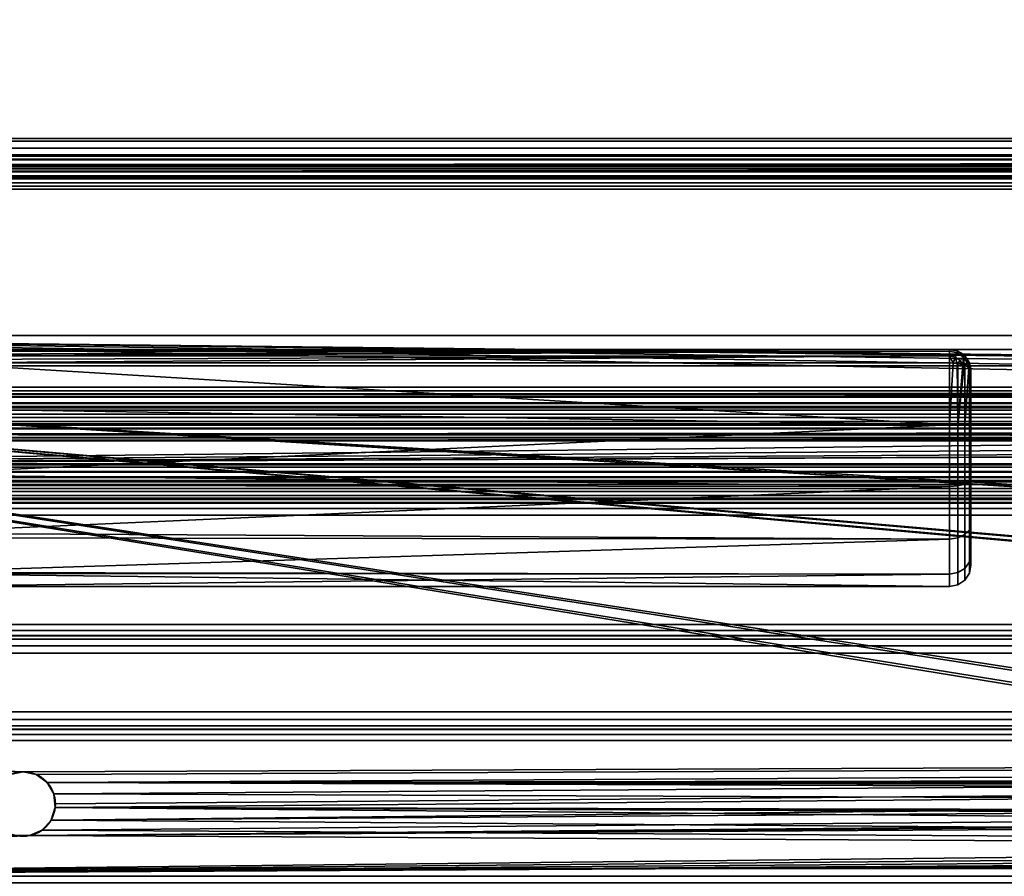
# Model space of a CAD drawing. Header units: millimetres. Extents: x -603 to 3703, y -115 to 249.
# Tile 184 of 256: x -322 to -231, y 22 to 102. Entities that reach past the tile are written whole.
import ezdxf

# ---------------------------------------------------------------- set-up
doc = ezdxf.new("R2010")
doc.units = ezdxf.units.MM
doc.layers.add('151', color=7, linetype='Continuous', true_color=0xffffff)

# ---------------------------------------------------------------- blocks, each defined once
blk = doc.blocks.new('UG_SURFACE_001')
at = {"layer": '151', "color": 252, "linetype": 'Continuous', "lineweight": 35}
for points in [[(603, -13.4, 2212.25), (603, 230.4, 2212.25), (-603, 230.4, 2212.25), (-603, -13.4, 2212.25)], [(-453, -13.4, 2062.25), (-453, 230.4, 2062.25), (453, 230.4, 2062.25), (453, -13.4, 2062.25)]]:
    blk.add_3dface(points, dxfattribs=at)
blk = doc.blocks.new('UG_SURFACE_011')
at = {"layer": '151', "color": 254, "linetype": 'Continuous', "lineweight": 35}
for points in [[(-236, 71, 1118), (-236, 71, 1094), (-331, 71, 1094.051), (-331, 71, 1117.949)], [(-236, 71, 1094), (-330.998, 71, 1094), (-331, 71, 1094.051)], [(-331, 71, 1117.949), (-330.998, 71, 1118), (-236, 71, 1118)], [(-236, 71, 1118), (-330.998, 71, 1118), (-330.93, 70.888, 1118.66)], [(-330.93, 70.888, 1093.34), (-330.998, 71, 1094), (-236, 71, 1094)], [(-330.93, 70.888, 1118.66), (-330.919, 70.853, 1118.723), (-236, 71, 1118)], [(-236, 71, 1094), (-330.919, 70.853, 1093.277), (-330.93, 70.888, 1093.34)], [(-236, 71, 1118), (-330.919, 70.853, 1118.723), (-330.913, 70.835, 1118.757)], [(-330.913, 70.835, 1093.243), (-330.919, 70.853, 1093.277), (-236, 71, 1094)], [(-330.913, 70.835, 1118.757), (-236, 70.847, 1118.764), (-236, 71, 1118)], [(-236, 71, 1094), (-236, 70.847, 1093.236), (-330.913, 70.835, 1093.243)], [(-236, 70.846, 1118.768), (-236, 70.847, 1118.764), (-330.913, 70.835, 1118.757)], [(-330.831, 70.566, 1092.757), (-330.913, 70.835, 1093.243), (-236, 70.847, 1093.236)], [(-236, 70.846, 1118.768), (-330.913, 70.835, 1118.757), (-330.831, 70.566, 1119.244)], [(-236, 70.847, 1093.236), (-330.794, 70.416, 1092.621), (-330.831, 70.566, 1092.757)], [(-330.831, 70.566, 1119.244), (-330.794, 70.416, 1119.379), (-236, 70.846, 1118.768)], [(-330.79, 70.399, 1092.607), (-330.794, 70.416, 1092.621), (-236, 70.847, 1093.236)], [(-236, 70.846, 1118.768), (-330.794, 70.416, 1119.379), (-330.79, 70.399, 1119.393)], [(-236, 70.847, 1093.236), (-236, 70.846, 1093.232), (-330.79, 70.399, 1092.607)], [(-330.79, 70.399, 1119.393), (-236, 70.415, 1119.411), (-236, 70.846, 1118.768)], [(-236, 70.846, 1093.232), (-236, 70.415, 1092.589), (-330.79, 70.399, 1092.607)], [(-236, 70.41, 1119.419), (-236, 70.415, 1119.411), (-330.79, 70.399, 1119.393)], [(-330.711, 70.067, 1092.308), (-330.79, 70.399, 1092.607), (-236, 70.415, 1092.589)], [(-236, 70.41, 1119.419), (-330.79, 70.399, 1119.393), (-330.711, 70.067, 1119.691)], [(-236, 70.415, 1092.589), (-330.65, 69.783, 1092.16), (-330.711, 70.067, 1092.308)], [(-330.711, 70.067, 1119.691), (-330.65, 69.783, 1119.84), (-236, 70.41, 1119.419)], [(-330.647, 69.769, 1092.154), (-330.65, 69.783, 1092.16), (-236, 70.415, 1092.589)], [(-236, 70.41, 1119.419), (-330.65, 69.783, 1119.84), (-330.647, 69.769, 1119.846)], [(-236, 70.415, 1092.589), (-236, 70.41, 1092.581), (-330.647, 69.769, 1092.154)], [(-330.647, 69.769, 1119.846), (-236, 69.769, 1119.846), (-236, 70.41, 1119.419)], [(-236, 70.41, 1092.581), (-236, 69.769, 1092.154), (-330.647, 69.769, 1092.154)], [(-235.293, 70.706, 1118.768), (-235.235, 70.848, 1118), (-236, 71, 1118), (-236, 70.847, 1118.764)], [(-236, 70.847, 1093.236), (-236, 71, 1094), (-235.235, 70.848, 1094), (-235.293, 70.706, 1093.232)], [(-236, 71, 1094), (-236, 71, 1118), (-235.235, 70.848, 1118), (-235.235, 70.848, 1094)], [(-236, 70.847, 1118.764), (-236, 70.846, 1118.768), (-235.293, 70.706, 1118.768)], [(-235.293, 70.706, 1093.232), (-236, 70.846, 1093.232), (-236, 70.847, 1093.236)], [(-235.461, 70.302, 1119.419), (-235.293, 70.706, 1118.768), (-236, 70.846, 1118.768), (-236, 70.415, 1119.411)], [(-236, 70.415, 1092.589), (-236, 70.846, 1093.232), (-235.293, 70.706, 1093.232), (-235.461, 70.302, 1092.581)], [(-236, 70.415, 1119.411), (-236, 70.41, 1119.419), (-235.461, 70.302, 1119.419)], [(-235.461, 70.302, 1092.581), (-236, 70.41, 1092.581), (-236, 70.415, 1092.589)], [(-236, 70.41, 1119.419), (-236, 69.769, 1119.846), (-235.661, 69.743, 1119.784)], [(-235.661, 69.743, 1119.784), (-235.461, 70.302, 1119.419), (-236, 70.41, 1119.419)], [(-236, 70.41, 1092.581), (-235.461, 70.302, 1092.581), (-235.661, 69.743, 1092.216)], [(-235.661, 69.743, 1092.216), (-236, 69.769, 1092.154), (-236, 70.41, 1092.581)], [(-235.461, 70.302, 1119.419), (-235.003, 69.997, 1119.419), (-234.694, 70.306, 1118.768), (-235.293, 70.706, 1118.768)], [(-235.293, 70.706, 1093.232), (-234.694, 70.306, 1093.232), (-235.003, 69.997, 1092.581), (-235.461, 70.302, 1092.581)], [(-235.293, 70.706, 1118.768), (-234.694, 70.306, 1118.768), (-234.586, 70.414, 1118), (-235.235, 70.848, 1118)], [(-235.235, 70.848, 1094), (-234.586, 70.414, 1094), (-234.694, 70.306, 1093.232), (-235.293, 70.706, 1093.232)], [(-235.235, 70.848, 1094), (-235.235, 70.848, 1118), (-234.586, 70.414, 1118), (-234.586, 70.414, 1094)], [(-234.694, 70.306, 1118.768), (-234.294, 69.707, 1118.768), (-234.152, 69.765, 1118), (-234.586, 70.414, 1118)], [(-234.586, 70.414, 1094), (-234.152, 69.765, 1094), (-234.294, 69.707, 1093.232), (-234.694, 70.306, 1093.232)], [(-234.586, 70.414, 1094), (-234.586, 70.414, 1118), (-234.152, 69.765, 1118), (-234.152, 69.765, 1094)], [(-236, 64.025, 1091), (-334, 65.568, 1091.082), (-330.647, 69.769, 1092.154)], [(-330.647, 69.769, 1119.846), (-334, 65.568, 1120.918), (-236, 64.025, 1121)], [(-236, 64.025, 1121), (-236, 69.769, 1119.846), (-330.647, 69.769, 1119.846)], [(-330.647, 69.769, 1092.154), (-236, 69.769, 1092.154), (-236, 64.025, 1091)], [(-236, 64.025, 1091), (-236, 69.769, 1092.154), (-235.661, 69.743, 1092.216)], [(-235.661, 69.743, 1119.784), (-236, 69.769, 1119.846), (-236, 64.025, 1121)], [(-236, 64.025, 1121), (-235.235, 64.025, 1120.848), (-235.271, 69.713, 1119.712), (-235.661, 69.743, 1119.784)], [(-235.661, 69.743, 1092.216), (-235.271, 69.713, 1092.288), (-235.235, 64.025, 1091.152), (-236, 64.025, 1091)], [(-235.461, 70.302, 1119.419), (-235.661, 69.743, 1119.784), (-235.271, 69.713, 1119.712)], [(-235.271, 69.713, 1092.288), (-235.661, 69.743, 1092.216), (-235.461, 70.302, 1092.581)], [(-235.271, 69.713, 1119.712), (-235.003, 69.997, 1119.419), (-235.461, 70.302, 1119.419)], [(-235.461, 70.302, 1092.581), (-235.003, 69.997, 1092.581), (-235.271, 69.713, 1092.288)], [(-235.003, 69.997, 1119.419), (-235.271, 69.713, 1119.712), (-235.235, 69.711, 1119.706)], [(-235.235, 69.711, 1092.294), (-235.271, 69.713, 1092.288), (-235.003, 69.997, 1092.581)], [(-235.235, 64.025, 1120.848), (-235.235, 69.711, 1119.706), (-235.271, 69.713, 1119.712)], [(-235.271, 69.713, 1092.288), (-235.235, 69.711, 1092.294), (-235.235, 64.025, 1091.152)], [(-235.235, 69.711, 1119.706), (-234.755, 69.587, 1119.41), (-235.003, 69.997, 1119.419)], [(-235.003, 69.997, 1092.581), (-234.755, 69.587, 1092.59), (-235.235, 69.711, 1092.294)], [(-235.235, 64.025, 1091.152), (-235.235, 69.711, 1092.294), (-234.755, 69.587, 1092.59)], [(-234.755, 69.587, 1119.41), (-235.235, 69.711, 1119.706), (-235.235, 64.025, 1120.848)], [(-235.235, 64.025, 1120.848), (-234.631, 69.556, 1119.333), (-234.755, 69.587, 1119.41)], [(-234.755, 69.587, 1092.59), (-234.631, 69.556, 1092.667), (-235.235, 64.025, 1091.152)], [(-235.235, 64.025, 1120.848), (-234.586, 64.024, 1120.414), (-234.586, 69.544, 1119.305), (-234.631, 69.556, 1119.333)], [(-234.631, 69.556, 1092.667), (-234.586, 69.544, 1092.695), (-234.586, 64.024, 1091.586), (-235.235, 64.025, 1091.152)], [(-234.694, 70.306, 1118.768), (-235.003, 69.997, 1119.419), (-234.755, 69.587, 1119.41)], [(-234.755, 69.587, 1092.59), (-235.003, 69.997, 1092.581), (-234.694, 70.306, 1093.232)], [(-234.755, 69.587, 1119.41), (-234.631, 69.556, 1119.333), (-234.694, 70.306, 1118.768)], [(-234.694, 70.306, 1093.232), (-234.631, 69.556, 1092.667), (-234.755, 69.587, 1092.59)], [(-234.631, 69.556, 1119.333), (-234.294, 69.707, 1118.768), (-234.694, 70.306, 1118.768)], [(-234.694, 70.306, 1093.232), (-234.294, 69.707, 1093.232), (-234.631, 69.556, 1092.667)], [(-234.294, 69.707, 1118.768), (-234.631, 69.556, 1119.333), (-234.586, 69.544, 1119.305)], [(-234.586, 69.544, 1092.695), (-234.631, 69.556, 1092.667), (-234.294, 69.707, 1093.232)], [(-234.586, 69.544, 1119.305), (-234.194, 69.318, 1118.764), (-234.294, 69.707, 1118.768)], [(-234.294, 69.707, 1093.232), (-234.194, 69.318, 1093.236), (-234.586, 69.544, 1092.695)], [(-234.586, 64.024, 1091.586), (-234.586, 69.544, 1092.695), (-234.194, 69.318, 1093.236)], [(-234.194, 69.318, 1118.764), (-234.586, 69.544, 1119.305), (-234.586, 64.024, 1120.414)], [(-234.152, 69.765, 1118), (-234.294, 69.707, 1118.768), (-234.194, 69.318, 1118.764)], [(-234.194, 69.318, 1093.236), (-234.294, 69.707, 1093.232), (-234.152, 69.765, 1094)], [(-234.194, 69.318, 1118.764), (-234.152, 69.294, 1118.706), (-234.152, 69.765, 1118)], [(-234.152, 69.765, 1094), (-234.152, 69.294, 1093.294), (-234.194, 69.318, 1093.236)], [(-234.152, 69.294, 1118.706), (-234, 69, 1118), (-234.152, 69.765, 1118)], [(-234.152, 69.765, 1094), (-234, 69, 1094), (-234.152, 69.294, 1093.294)], [(-234.152, 69.765, 1094), (-234.152, 69.765, 1118), (-234, 69, 1118), (-234, 69, 1094)], [(-234.586, 64.024, 1120.414), (-234.152, 64.023, 1119.765), (-234.152, 69.294, 1118.706), (-234.194, 69.318, 1118.764)], [(-234.194, 69.318, 1093.236), (-234.152, 69.294, 1093.294), (-234.152, 64.023, 1092.235), (-234.586, 64.024, 1091.586)], [(-234, 69, 1094), (-234, 64.022, 1093), (-234.152, 64.023, 1092.235), (-234.152, 69.294, 1093.294)], [(-234, 64.022, 1119), (-234, 69, 1118), (-234.152, 69.294, 1118.706), (-234.152, 64.023, 1119.765)], [(-234, 69, 1094), (-234, 69, 1118), (-234, 64.022, 1119), (-234, 59.04, 1118.017)], [(-234, 59.04, 1093.983), (-234, 64.022, 1093), (-234, 69, 1094), (-234, 59.04, 1118.017)], [(-236, 64.025, 1091), (-334, 64.051, 1091.242), (-334, 65.568, 1091.082)], [(-334, 65.568, 1120.918), (-334, 64.051, 1120.758), (-236, 64.025, 1121)], [(-236, 64.025, 1121), (-334, 64.051, 1120.758), (-334, 59.365, 1120.266)], [(-334, 59.365, 1091.734), (-334, 64.051, 1091.242), (-236, 64.025, 1091)], [(-334, 59.365, 1120.266), (-236, 58.277, 1119.865), (-236, 64.025, 1121)], [(-236, 64.025, 1091), (-236, 58.277, 1092.135), (-334, 59.365, 1091.734)], [(-235.235, 64.025, 1091.152), (-235.235, 58.335, 1092.275), (-236, 58.277, 1092.135), (-236, 64.025, 1091)], [(-235.235, 58.335, 1119.725), (-235.235, 64.025, 1120.848), (-236, 64.025, 1121), (-236, 58.277, 1119.865)], [(-234.586, 64.024, 1091.586), (-234.586, 58.501, 1092.676), (-235.235, 58.335, 1092.275), (-235.235, 64.025, 1091.152)], [(-234.586, 58.501, 1119.324), (-234.586, 64.024, 1120.414), (-235.235, 64.025, 1120.848), (-235.235, 58.335, 1119.725)], [(-234.152, 64.023, 1092.235), (-234.152, 58.748, 1093.276), (-234.586, 58.501, 1092.676), (-234.586, 64.024, 1091.586)], [(-234.152, 58.748, 1118.724), (-234.152, 64.023, 1119.765), (-234.586, 64.024, 1120.414), (-234.586, 58.501, 1119.324)], [(-234, 64.022, 1093), (-234, 59.04, 1093.983), (-234.152, 58.748, 1093.276), (-234.152, 64.023, 1092.235)], [(-234, 59.04, 1118.017), (-234, 64.022, 1119), (-234.152, 64.023, 1119.765), (-234.152, 58.748, 1118.724)], [(-236, 58.277, 1092.135), (-334, 58.376, 1092.305), (-334, 59.365, 1091.734)], [(-334, 59.365, 1120.266), (-334, 58.376, 1119.695), (-236, 58.277, 1119.865)], [(-234.586, 58.501, 1092.676), (-234.586, 53.816, 1095.799), (-235.235, 53.51, 1095.492), (-235.235, 58.335, 1092.275)], [(-234.586, 53.816, 1116.201), (-234.586, 58.501, 1119.324), (-235.235, 58.335, 1119.725), (-235.235, 53.51, 1116.508)], [(-234.152, 58.748, 1093.276), (-234.152, 54.275, 1096.258), (-234.586, 53.816, 1095.799), (-234.586, 58.501, 1092.676)], [(-234.152, 54.275, 1115.742), (-234.152, 58.748, 1118.724), (-234.586, 58.501, 1119.324), (-234.586, 53.816, 1116.201)], [(-234, 59.04, 1093.983), (-234, 54.815, 1096.8), (-234.152, 54.275, 1096.258), (-234.152, 58.748, 1093.276)], [(-234, 54.815, 1115.2), (-234, 59.04, 1118.017), (-234.152, 58.748, 1118.724), (-234.152, 54.275, 1115.742)], [(-234, 54.815, 1096.8), (-234, 59.04, 1118.017), (-234, 54.815, 1115.2)], [(-234, 54.815, 1096.8), (-234, 59.04, 1093.983), (-234, 59.04, 1118.017)], [(-236, 58.277, 1119.865), (-334, 58.376, 1119.695), (-334, 53.963, 1117.147)], [(-334, 53.963, 1094.853), (-334, 58.376, 1092.305), (-236, 58.277, 1092.135)], [(-334, 53.963, 1117.147), (-236, 53.402, 1116.615), (-236, 58.277, 1119.865)], [(-236, 58.277, 1092.135), (-236, 53.402, 1095.384), (-334, 53.963, 1094.853)], [(-235.235, 58.335, 1092.275), (-235.235, 53.51, 1095.492), (-236, 53.402, 1095.384), (-236, 58.277, 1092.135)], [(-235.235, 53.51, 1116.508), (-235.235, 58.335, 1119.725), (-236, 58.277, 1119.865), (-236, 53.402, 1116.615)], [(-236, 53.402, 1095.384), (-334, 53.516, 1095.467), (-334, 53.963, 1094.853)], [(-334, 53.963, 1117.147), (-334, 53.516, 1116.533), (-236, 53.402, 1116.615)], [(-234.152, 54.275, 1096.258), (-234.152, 51.285, 1100.727), (-234.586, 50.685, 1100.478), (-234.586, 53.816, 1095.799)], [(-234.152, 51.285, 1111.273), (-234.152, 54.275, 1115.742), (-234.586, 53.816, 1116.201), (-234.586, 50.685, 1111.522)], [(-234, 54.815, 1096.8), (-234, 51.992, 1101.02), (-234.152, 51.285, 1100.727), (-234.152, 54.275, 1096.258)], [(-234, 51.992, 1110.98), (-234, 54.815, 1115.2), (-234.152, 54.275, 1115.742), (-234.152, 51.285, 1111.273)], [(-234, 54.815, 1115.2), (-234, 51.992, 1110.98), (-234, 51, 1106)], [(-234, 51, 1106), (-234, 51.992, 1101.02), (-234, 54.815, 1096.8), (-234, 54.815, 1115.2)], [(-236, 53.402, 1116.615), (-334, 53.516, 1116.533), (-334, 50.297, 1112.101)], [(-334, 50.297, 1099.899), (-334, 53.516, 1095.467), (-236, 53.402, 1095.384)], [(-334, 50.297, 1112.101), (-236, 50.144, 1111.746), (-236, 53.402, 1116.615)], [(-334, 50.297, 1099.899), (-236, 53.402, 1095.384), (-236, 50.144, 1100.254)], [(-235.235, 53.51, 1095.492), (-235.235, 50.285, 1100.312), (-236, 50.144, 1100.254), (-236, 53.402, 1095.384)], [(-235.235, 50.285, 1111.688), (-235.235, 53.51, 1116.508), (-236, 53.402, 1116.615), (-236, 50.144, 1111.746)], [(-234.586, 53.816, 1095.799), (-234.586, 50.685, 1100.478), (-235.235, 50.285, 1100.312), (-235.235, 53.51, 1095.492)], [(-234.586, 50.685, 1111.522), (-234.586, 53.816, 1116.201), (-235.235, 53.51, 1116.508), (-235.235, 50.285, 1111.688)], [(-234.152, 51.285, 1100.727), (-234.152, 50.235, 1106), (-234.586, 49.586, 1106), (-234.586, 50.685, 1100.478)], [(-234.152, 50.235, 1106), (-234.152, 51.285, 1111.273), (-234.586, 50.685, 1111.522), (-234.586, 49.586, 1106)], [(-234, 51.992, 1101.02), (-234, 51, 1106), (-234.152, 50.235, 1106), (-234.152, 51.285, 1100.727)], [(-234, 51, 1106), (-234, 51.992, 1110.98), (-234.152, 51.285, 1111.273), (-234.152, 50.235, 1106)], [(-236, 50.144, 1100.254), (-334, 50.218, 1100.27), (-334, 50.297, 1099.899)], [(-334, 50.297, 1112.101), (-334, 50.218, 1111.73), (-236, 50.144, 1111.746)], [(-235.235, 50.285, 1100.312), (-235.235, 49.152, 1106), (-236, 49, 1106), (-236, 50.144, 1100.254)], [(-235.235, 49.152, 1106), (-235.235, 50.285, 1111.688), (-236, 50.144, 1111.746), (-236, 49, 1106)], [(-234.586, 50.685, 1100.478), (-234.586, 49.586, 1106), (-235.235, 49.152, 1106), (-235.235, 50.285, 1100.312)], [(-234.586, 49.586, 1106), (-234.586, 50.685, 1111.522), (-235.235, 50.285, 1111.688), (-235.235, 49.152, 1106)], [(-236, 50.144, 1111.746), (-334, 50.218, 1111.73), (-334, 49, 1106)], [(-236, 49, 1106), (-334, 49, 1106), (-334, 50.218, 1100.27)], [(-334, 50.218, 1100.27), (-236, 50.144, 1100.254), (-236, 49, 1106)], [(-334, 49, 1106), (-236, 49, 1106), (-236, 50.144, 1111.746)]]:
    blk.add_3dface(points, dxfattribs=at)
blk = doc.blocks.new('UG_SURFACE_065')
at = {"layer": '151', "color": 252, "linetype": 'Continuous', "lineweight": 35}
for points in [[(-412, 69.5, 2022.25), (-125.7, 22.801, 2022.25), (-123.2, 22.801, 2022.25)], [(-412, 69.5, 2022.25), (-344.3, 22.801, 2022.25), (-125.7, 22.801, 2022.25)], [(-412, 69.5, 2022.25), (-111.8, 22.801, 2022.25), (-109.3, 22.801, 2022.25)], [(-123.2, 22.801, 2022.25), (-111.8, 22.801, 2022.25), (-412, 69.5, 2022.25)], [(-109.3, 22.801, 2022.25), (109.3, 22.801, 2022.25), (-412, 69.5, 2022.25)], [(412, 69.5, 2022.25), (-412, 69.5, 2022.25), (109.3, 22.801, 2022.25), (111.8, 22.801, 2022.25)], [(412, 69.5, 2020.75), (-412, 69.5, 2020.75), (-412, 69.5, 2022.25), (412, 69.5, 2022.25)], [(-412, 69.5, 2020.75), (-125.7, 22.801, 2020.75), (-344.3, 22.801, 2020.75)], [(-412, 69.5, 2020.75), (125.7, 22.801, 2020.75), (123.2, 22.801, 2020.75)], [(-412, 69.5, 2020.75), (346.8, 22.801, 2020.75), (344.3, 22.801, 2020.75)], [(123.2, 22.801, 2020.75), (111.8, 22.801, 2020.75), (-412, 69.5, 2020.75)], [(111.8, 22.801, 2020.75), (109.3, 22.801, 2020.75), (-412, 69.5, 2020.75)], [(-412, 69.5, 2020.75), (358.2, 22.801, 2020.75), (346.8, 22.801, 2020.75)], [(344.3, 22.801, 2020.75), (125.7, 22.801, 2020.75), (-412, 69.5, 2020.75)], [(-412, 69.5, 2020.75), (-111.8, 22.801, 2020.75), (-123.2, 22.801, 2020.75)], [(-123.2, 22.801, 2020.75), (-125.7, 22.801, 2020.75), (-412, 69.5, 2020.75)], [(-412, 69.5, 2020.75), (109.3, 22.801, 2020.75), (-109.3, 22.801, 2020.75)], [(-109.3, 22.801, 2020.75), (-111.8, 22.801, 2020.75), (-412, 69.5, 2020.75)], [(-412, 69.5, 2020.75), (412, 69.5, 2020.75), (360.7, 22.801, 2020.75), (358.2, 22.801, 2020.75)], [(-344.3, 22.801, 2022.25), (-344.3, 18.08, 2022.25), (-125.7, 18.08, 2022.25), (-125.7, 22.801, 2022.25)], [(-125.7, 22.801, 2020.75), (-125.7, 18.08, 2020.75), (-344.3, 18.08, 2020.75), (-344.3, 22.801, 2020.75)]]:
    blk.add_3dface(points, dxfattribs=at)
blk = doc.blocks.new('UG_SURFACE_067')
at = {"layer": '151', "color": 252, "linetype": 'Continuous', "lineweight": 35}
for points in [[(396, 88.014, -10.31), (396, 87.014, -10.31), (-396, 87.014, -10.31), (-396, 88.014, -10.31)], [(396, 88.014, -10.31), (-396, 88.014, -10.31), (-396, 88.014, -4.22), (396, 88.014, -4.22)], [(-396, 87.785, -3.156), (396, 87.785, -3.156), (396, 88.014, -4.22), (-396, 88.014, -4.22)], [(-396, 87.138, -2.282), (396, 87.138, -2.282), (396, 87.785, -3.156), (-396, 87.785, -3.156)], [(-396, 86.189, -1.752), (396, 86.189, -1.752), (396, 87.138, -2.282), (-396, 87.138, -2.282)], [(396, 87.014, -10.31), (396, 87.014, -4.22), (-396, 87.014, -4.22), (-396, 87.014, -10.31)], [(-396, 87.014, -4.22), (396, 87.014, -4.22), (396, 86.874, -3.569), (-396, 86.874, -3.569)], [(-396, 86.874, -3.569), (396, 86.874, -3.569), (396, 86.478, -3.033), (-396, 86.478, -3.033)], [(-396, 86.478, -3.033), (396, 86.478, -3.033), (396, 85.896, -2.709), (-396, 85.896, -2.709)], [(396, 86.189, -1.752), (-396, 86.189, -1.752), (-396, 60.383, 6.137), (396, 60.383, 6.137)], [(396, 85.896, -2.709), (396, 60.091, 5.181), (-396, 60.091, 5.181), (-396, 85.896, -2.709)], [(-396, 59.629, 6.25), (396, 59.629, 6.25), (396, 60.383, 6.137), (-396, 60.383, 6.137)], [(-396, 60.091, 5.181), (396, 60.091, 5.181), (396, 59.629, 5.25), (-396, 59.629, 5.25)], [(396, 59.629, 6.25), (-396, 59.629, 6.25), (-396, 7.5, 6.25), (396, 7.5, 6.25)], [(396, 59.629, 5.25), (396, 7.5, 5.25), (-396, 7.5, 5.25), (-396, 59.629, 5.25)]]:
    blk.add_3dface(points, dxfattribs=at)
blk = doc.blocks.new('UG_SURFACE_068')
at = {"layer": '151', "color": 252, "linetype": 'Continuous', "lineweight": 35}
for points in [[(392, 72.312, -9.75), (-392, 72.312, -9.75), (-392, 72.312, -8.25), (392, 72.312, -8.25)], [(-392, 72.312, -8.25), (-2.229, 67.007, -8.25), (-1.22, 67.741, -8.25)], [(-392, 72.312, -8.25), (-2.853, 65.927, -8.25), (-2.229, 67.007, -8.25)], [(-1.22, 67.741, -8.25), (0, 68, -8.25), (-392, 72.312, -8.25)], [(0, 68, -8.25), (392, 72.312, -8.25), (-392, 72.312, -8.25)], [(-392, 72.312, -8.25), (-392, 60.292, -8.25), (-2.598, 63.5, -8.25), (-2.984, 64.686, -8.25)], [(-2.984, 64.686, -8.25), (-2.853, 65.927, -8.25), (-392, 72.312, -8.25)], [(-392, 60.292, -9.75), (-392, 72.312, -9.75), (-2.853, 65.927, -9.75), (-2.984, 64.686, -9.75)], [(0, 68, -9.75), (-392, 72.312, -9.75), (392, 72.312, -9.75)], [(-392, 72.312, -9.75), (0, 68, -9.75), (-1.22, 67.741, -9.75)], [(-1.22, 67.741, -9.75), (-2.229, 67.007, -9.75), (-392, 72.312, -9.75)], [(-2.229, 67.007, -9.75), (-2.853, 65.927, -9.75), (-392, 72.312, -9.75)], [(-2.984, 64.686, -9.75), (-2.598, 63.5, -9.75), (-392, 60.292, -9.75)], [(-1.763, 62.573, -8.25), (-2.598, 63.5, -8.25), (-392, 60.292, -8.25)], [(-392, 60.292, -9.75), (-2.598, 63.5, -9.75), (-1.763, 62.573, -9.75)], [(-0.624, 62.066, -8.25), (-1.763, 62.573, -8.25), (-392, 60.292, -8.25)], [(-392, 60.292, -9.75), (-1.763, 62.573, -9.75), (-0.624, 62.066, -9.75)], [(-392, 60.292, -8.25), (392, 60.292, -8.25), (0.624, 62.066, -8.25), (-0.624, 62.066, -8.25)], [(-392, 60.292, -9.75), (-0.624, 62.066, -9.75), (0, 62, -9.75)], [(392, 60.292, -9.75), (-392, 60.292, -9.75), (0, 62, -9.75)], [(-392, 59.687, -8.13), (392, 59.687, -8.13), (392, 60.292, -8.25), (-392, 60.292, -8.25)], [(-392, 60.292, -9.75), (392, 60.292, -9.75), (392, 59.113, -9.516), (-392, 59.113, -9.516)], [(-392, 59.174, -7.787), (392, 59.174, -7.787), (392, 59.687, -8.13), (-392, 59.687, -8.13)], [(-392, 58.832, -7.275), (392, 58.832, -7.275), (392, 59.174, -7.787), (-392, 59.174, -7.787)], [(-392, 59.113, -9.516), (392, 59.113, -9.516), (392, 58.114, -8.848), (-392, 58.114, -8.848)], [(-392, 58.712, -6.67), (392, 58.712, -6.67), (392, 58.832, -7.275), (-392, 58.832, -7.275)], [(-392, 58.477, 3.349), (392, 58.477, 3.349), (392, 58.712, 2.17), (-392, 58.712, 2.17)], [(-392, 58.712, 2.17), (392, 58.712, 2.17), (392, 58.712, -6.67), (-392, 58.712, -6.67)], [(-392, 57.81, 4.348), (392, 57.81, 4.348), (392, 58.477, 3.349), (-392, 58.477, 3.349)], [(-392, 58.114, -8.848), (392, 58.114, -8.848), (392, 57.446, -7.849), (-392, 57.446, -7.849)], [(-392, 56.81, 5.016), (392, 56.81, 5.016), (392, 57.81, 4.348), (-392, 57.81, 4.348)], [(-392, 57.446, -7.849), (392, 57.446, -7.849), (392, 57.212, -6.67), (-392, 57.212, -6.67)], [(-392, 57.212, 2.17), (392, 57.212, 2.17), (392, 57.091, 2.775), (-392, 57.091, 2.775)], [(-392, 57.212, -6.67), (392, 57.212, -6.67), (392, 57.212, 2.17), (-392, 57.212, 2.17)], [(-392, 57.091, 2.775), (392, 57.091, 2.775), (392, 56.749, 3.287), (-392, 56.749, 3.287)], [(-392, 55.632, 5.25), (392, 55.632, 5.25), (392, 56.81, 5.016), (-392, 56.81, 5.016)], [(-392, 56.749, 3.287), (392, 56.749, 3.287), (392, 56.236, 3.63), (-392, 56.236, 3.63)], [(-392, 56.236, 3.63), (392, 56.236, 3.63), (392, 55.632, 3.75), (-392, 55.632, 3.75)], [(-392, 45.454, 5.25), (392, 45.454, 5.25), (392, 55.632, 5.25), (-392, 55.632, 5.25)], [(-392, 55.632, 3.75), (392, 55.632, 3.75), (392, 45.454, 3.75), (-392, 45.454, 3.75)], [(-392, 44.418, 5.07), (392, 44.418, 5.07), (392, 45.454, 5.25), (-392, 45.454, 5.25)], [(-392, 45.454, 3.75), (392, 45.454, 3.75), (392, 44.922, 3.658), (-392, 44.922, 3.658)], [(-392, 44.922, 3.658), (392, 44.922, 3.658), (392, 44.453, 3.392), (-392, 44.453, 3.392)], [(-392, 44.453, 3.392), (392, 44.453, 3.392), (392, 44.1, 2.984), (-392, 44.1, 2.984)], [(-392, 43.502, 4.552), (392, 43.502, 4.552), (392, 44.418, 5.07), (-392, 44.418, 5.07)], [(-392, 44.1, 2.984), (392, 44.1, 2.984), (392, 37.346, -8.256), (-392, 37.346, -8.256)], [(-392, 42.814, 3.756), (392, 42.814, 3.756), (392, 43.502, 4.552), (-392, 43.502, 4.552)], [(-392, 36.06, -7.484), (392, 36.06, -7.484), (392, 42.814, 3.756), (-392, 42.814, 3.756)], [(-392, 37.346, -8.256), (392, 37.346, -8.256), (392, 36.658, -9.052), (-392, 36.658, -9.052)], [(-392, 36.658, -9.052), (392, 36.658, -9.052), (392, 35.743, -9.57), (-392, 35.743, -9.57)], [(-392, 35.708, -7.892), (392, 35.708, -7.892), (392, 36.06, -7.484), (-392, 36.06, -7.484)], [(-392, 35.743, -9.57), (392, 35.743, -9.57), (392, 34.706, -9.75), (-392, 34.706, -9.75)], [(-392, 35.238, -8.158), (392, 35.238, -8.158), (392, 35.708, -7.892), (-392, 35.708, -7.892)], [(-392, 34.706, -8.25), (392, 34.706, -8.25), (392, 35.238, -8.158), (-392, 35.238, -8.158)], [(392, 34.706, -8.25), (-392, 34.706, -8.25), (-322, 31.8, -8.25)], [(-392, 34.706, -8.25), (-323.22, 31.541, -8.25), (-322, 31.8, -8.25)], [(-322, 31.8, -9.75), (-392, 34.706, -9.75), (392, 34.706, -9.75)], [(-322, 31.8, -9.75), (-323.22, 31.541, -9.75), (-392, 34.706, -9.75)], [(-322, 31.8, -8.25), (-320.78, 31.541, -8.25), (392, 34.706, -8.25)], [(392, 34.706, -9.75), (-320.78, 31.541, -9.75), (-322, 31.8, -9.75)], [(-320.78, 31.541, -8.25), (-319.771, 30.807, -8.25), (392, 34.706, -8.25)], [(392, 34.706, -9.75), (-319.771, 30.807, -9.75), (-320.78, 31.541, -9.75)], [(322, 31.8, -8.25), (392, 34.706, -8.25), (-319.771, 30.807, -8.25)], [(-319.147, 29.727, -9.75), (-319.771, 30.807, -9.75), (392, 34.706, -9.75)], [(322, 31.8, -9.75), (-319.402, 27.3, -9.75), (392, 34.706, -9.75)], [(-319.402, 27.3, -9.75), (-319.016, 28.486, -9.75), (392, 34.706, -9.75)], [(-319, 28.8, -9.75), (-319.147, 29.727, -9.75), (392, 34.706, -9.75)], [(392, 34.706, -9.75), (-319.016, 28.486, -9.75), (-319, 28.8, -9.75)], [(-322, 31.8, -9.75), (-322, 31.8, -8.25), (-323.22, 31.541, -8.25), (-323.22, 31.541, -9.75)], [(-320.78, 31.541, -9.75), (-320.78, 31.541, -8.25), (-322, 31.8, -8.25), (-322, 31.8, -9.75)], [(322, 31.8, -9.75), (320.78, 31.541, -9.75), (-321.376, 25.866, -9.75), (-320.237, 26.373, -9.75)], [(320.78, 31.541, -9.75), (319.771, 30.807, -9.75), (-321.376, 25.866, -9.75)], [(-319.771, 30.807, -9.75), (-319.771, 30.807, -8.25), (-320.78, 31.541, -8.25), (-320.78, 31.541, -9.75)], [(-320.237, 26.373, -9.75), (-319.402, 27.3, -9.75), (322, 31.8, -9.75)], [(-319.771, 30.807, -8.25), (320.78, 31.541, -8.25), (322, 31.8, -8.25)], [(-319.771, 30.807, -8.25), (319.771, 30.807, -8.25), (320.78, 31.541, -8.25)], [(319.771, 30.807, -9.75), (319.147, 29.727, -9.75), (-321.376, 25.866, -9.75)], [(-319.147, 29.727, -9.75), (-319.147, 29.727, -8.25), (-319.771, 30.807, -8.25), (-319.771, 30.807, -9.75)], [(-319.771, 30.807, -8.25), (319.147, 29.727, -8.25), (319.771, 30.807, -8.25)], [(319.402, 27.3, -8.25), (319.016, 28.486, -8.25), (-319.771, 30.807, -8.25), (-319.147, 29.727, -8.25)], [(319.016, 28.486, -8.25), (319.147, 29.727, -8.25), (-319.771, 30.807, -8.25)], [(-321.376, 25.866, -9.75), (319.147, 29.727, -9.75), (-392, 22.08, -9.75)], [(319.147, 29.727, -9.75), (319.016, 28.486, -9.75), (-392, 22.08, -9.75)], [(-319.147, 29.727, -8.25), (-319.147, 29.727, -9.75), (-319, 28.8, -9.75)], [(-319, 28.8, -9.75), (-319.016, 28.486, -8.25), (-319.147, 29.727, -8.25)], [(-319.147, 29.727, -8.25), (-319.016, 28.486, -8.25), (319.402, 27.3, -8.25)], [(-392, 22.08, -9.75), (319.016, 28.486, -9.75), (319.402, 27.3, -9.75)], [(-319.402, 27.3, -9.75), (-319.402, 27.3, -8.25), (-319.016, 28.486, -8.25), (-319.016, 28.486, -9.75)], [(392, 22.08, -8.25), (-319.016, 28.486, -8.25), (-319.402, 27.3, -8.25)], [(-319, 28.8, -9.75), (-319.016, 28.486, -9.75), (-319.016, 28.486, -8.25)], [(321.376, 25.866, -8.25), (-319.016, 28.486, -8.25), (392, 22.08, -8.25)], [(321.376, 25.866, -8.25), (320.237, 26.373, -8.25), (-319.016, 28.486, -8.25)], [(320.237, 26.373, -8.25), (319.402, 27.3, -8.25), (-319.016, 28.486, -8.25)], [(-392, 22.08, -9.75), (319.402, 27.3, -9.75), (320.237, 26.373, -9.75)], [(-320.237, 26.373, -9.75), (-320.237, 26.373, -8.25), (-319.402, 27.3, -8.25), (-319.402, 27.3, -9.75)], [(392, 22.08, -8.25), (-319.402, 27.3, -8.25), (-320.237, 26.373, -8.25)], [(-392, 22.08, -9.75), (320.237, 26.373, -9.75), (321.376, 25.866, -9.75)], [(-392, 22.08, -8.25), (-321.376, 25.866, -8.25), (-322.624, 25.866, -8.25)], [(-321.376, 25.866, -8.25), (-392, 22.08, -8.25), (392, 22.08, -8.25)], [(-392, 22.08, -9.75), (-322.624, 25.866, -9.75), (-321.376, 25.866, -9.75)], [(321.376, 25.866, -9.75), (392, 22.08, -9.75), (-392, 22.08, -9.75)], [(-322.624, 25.866, -9.75), (-322.624, 25.866, -8.25), (-321.376, 25.866, -8.25), (-321.376, 25.866, -9.75)], [(-321.376, 25.866, -9.75), (-321.376, 25.866, -8.25), (-320.237, 26.373, -8.25), (-320.237, 26.373, -9.75)], [(392, 22.08, -8.25), (-320.237, 26.373, -8.25), (-321.376, 25.866, -8.25)], [(-392, 21.475, -8.13), (392, 21.475, -8.13), (392, 22.08, -8.25), (-392, 22.08, -8.25)], [(-392, 22.08, -9.75), (392, 22.08, -9.75), (392, 20.901, -9.516), (-392, 20.901, -9.516)]]:
    blk.add_3dface(points, dxfattribs=at)
blk = doc.blocks.new('UG_SURFACE_078')
at = {"layer": '151', "color": 7, "linetype": 'Continuous', "lineweight": 35}
for points in [[(396.65, 11.15, 2005.9), (396.65, 229.15, 2005.9), (-396.65, 229.15, 2005.9), (-396.65, 11.15, 2005.9)], [(-396.5, 11.15, 2005.75), (-396.5, 229.15, 2005.75), (396.5, 229.15, 2005.75), (396.5, 11.15, 2005.75)]]:
    blk.add_3dface(points, dxfattribs=at)
blk = doc.blocks.new('UG_SURFACE_079')
at = {"layer": '151', "color": 41, "linetype": 'Continuous', "lineweight": 35}
for points in [[(-418.65, 67.5, 2027.9), (418.65, 67.5, 2027.9), (418.65, 229.15, 2027.9), (-418.65, 229.15, 2027.9)], [(396.65, 229.15, 2005.9), (396.65, 11.15, 2005.9), (-396.65, 11.15, 2005.9), (-396.65, 229.15, 2005.9)], [(413.5, 71, 2022.75), (413.5, 67.5, 2022.75), (-413.5, 67.5, 2022.75), (-413.5, 71, 2022.75)], [(410.5, 71, 2019.75), (413.5, 71, 2022.75), (-413.5, 71, 2022.75), (-410.5, 71, 2019.75)], [(410.5, 19, 2019.75), (410.5, 71, 2019.75), (-410.5, 71, 2019.75), (-410.5, 19, 2019.75)], [(413.5, 67.5, 2022.75), (418.65, 67.5, 2027.9), (-418.65, 67.5, 2027.9), (-413.5, 67.5, 2022.75)]]:
    blk.add_3dface(points, dxfattribs=at)
blk = doc.blocks.new('UG_SURFACE_111')
at = {"layer": '151', "color": 252, "linetype": 'Continuous', "lineweight": 35}
for points in [[(-443, 89.1, 2052.25), (443, 89.1, 2052.25), (443, 90.6, 2052.25), (-443, 90.6, 2052.25)], [(-426.08, 90.6, 2035.33), (-443, 90.6, 2052.25), (443, 90.6, 2052.25), (426.08, 90.6, 2035.33)], [(424.901, 90.366, 2034.151), (-424.901, 90.366, 2034.151), (-426.08, 90.6, 2035.33), (426.08, 90.6, 2035.33)], [(423.902, 89.698, 2033.152), (-423.902, 89.698, 2033.152), (-424.901, 90.366, 2034.151), (424.901, 90.366, 2034.151)], [(423.234, 88.699, 2032.485), (-423.234, 88.699, 2032.485), (-423.902, 89.698, 2033.152), (423.902, 89.698, 2033.152)], [(-426.08, 89.1, 2035.33), (426.08, 89.1, 2035.33), (443, 89.1, 2052.25), (-443, 89.1, 2052.25)], [(426.08, 89.1, 2035.33), (-426.08, 89.1, 2035.33), (-425.475, 88.98, 2034.725), (425.475, 88.98, 2034.725)], [(425.475, 88.98, 2034.725), (-425.475, 88.98, 2034.725), (-424.963, 88.637, 2034.213), (424.963, 88.637, 2034.213)], [(-423.059, 88.121, 2032.309), (-423.234, 88.699, 2032.485), (423.234, 88.699, 2032.485)], [(-423.059, 88.121, 2032.309), (423.234, 88.699, 2032.485), (423.059, 88.121, 2032.309)], [(424.963, 88.637, 2034.213), (-424.963, 88.637, 2034.213), (-424.62, 88.125, 2033.87), (424.62, 88.125, 2033.87)], [(424.53, 87.828, 2033.78), (-424.62, 88.125, 2033.87), (-424.53, 87.828, 2033.78)], [(424.53, 87.828, 2033.78), (424.62, 88.125, 2033.87), (-424.62, 88.125, 2033.87)], [(-424.53, 87.828, 2033.78), (424.5, 87.52, 2033.75), (424.53, 87.828, 2033.78)], [(-424.53, 87.828, 2033.78), (-424.5, 87.52, 2033.75), (424.5, 87.52, 2033.75)], [(423.059, 88.121, 2032.309), (-423, 87.52, 2032.25), (-423.059, 88.121, 2032.309)], [(423.059, 88.121, 2032.309), (423, 87.52, 2032.25), (-423, 87.52, 2032.25)], [(-424.5, 67.18, 2033.75), (424.5, 67.18, 2033.75), (424.5, 87.52, 2033.75), (-424.5, 87.52, 2033.75)], [(-423, 67.18, 2032.25), (-423, 87.52, 2032.25), (423, 87.52, 2032.25), (423, 67.18, 2032.25)], [(424.5, 67.18, 2033.75), (-424.5, 67.18, 2033.75), (-424.441, 66.579, 2033.691)], [(424.441, 66.579, 2033.691), (424.5, 67.18, 2033.75), (-424.441, 66.579, 2033.691)], [(-422.97, 66.872, 2032.22), (-423, 67.18, 2032.25), (423, 67.18, 2032.25)], [(-422.97, 66.872, 2032.22), (423, 67.18, 2032.25), (422.97, 66.872, 2032.22)], [(422.97, 66.872, 2032.22), (422.88, 66.575, 2032.13), (-422.88, 66.575, 2032.13), (-422.97, 66.872, 2032.22)], [(-424.441, 66.579, 2033.691), (-424.266, 66.001, 2033.515), (424.266, 66.001, 2033.515), (424.441, 66.579, 2033.691)], [(424.266, 66.001, 2033.515), (-424.266, 66.001, 2033.515), (-423.598, 65.002, 2032.848), (423.598, 65.002, 2032.848)], [(422.537, 66.063, 2031.787), (-422.537, 66.063, 2031.787), (-422.88, 66.575, 2032.13), (422.88, 66.575, 2032.13)], [(422.025, 65.72, 2031.275), (-422.025, 65.72, 2031.275), (-422.537, 66.063, 2031.787), (422.537, 66.063, 2031.787)], [(423.598, 65.002, 2032.848), (-423.598, 65.002, 2032.848), (-422.599, 64.334, 2031.849), (422.599, 64.334, 2031.849)], [(421.42, 65.6, 2030.67), (-421.42, 65.6, 2030.67), (-422.025, 65.72, 2031.275), (422.025, 65.72, 2031.275)], [(-416.08, 65.6, 2025.33), (-421.42, 65.6, 2030.67), (421.42, 65.6, 2030.67), (416.08, 65.6, 2025.33)], [(414.901, 65.366, 2024.151), (-414.901, 65.366, 2024.151), (-416.08, 65.6, 2025.33), (416.08, 65.6, 2025.33)], [(413.902, 64.698, 2023.152), (-413.902, 64.698, 2023.152), (-414.901, 65.366, 2024.151), (414.901, 65.366, 2024.151)], [(422.599, 64.334, 2031.849), (-422.599, 64.334, 2031.849), (-421.42, 64.1, 2030.67), (421.42, 64.1, 2030.67)], [(-416.08, 64.1, 2025.33), (416.08, 64.1, 2025.33), (421.42, 64.1, 2030.67), (-421.42, 64.1, 2030.67)], [(416.08, 64.1, 2025.33), (-416.08, 64.1, 2025.33), (-415.475, 63.98, 2024.725), (415.475, 63.98, 2024.725)], [(413.234, 63.699, 2022.485), (-413.234, 63.699, 2022.485), (-413.902, 64.698, 2023.152), (413.902, 64.698, 2023.152)], [(415.475, 63.98, 2024.725), (-415.475, 63.98, 2024.725), (-414.963, 63.637, 2024.213), (414.963, 63.637, 2024.213)], [(414.963, 63.637, 2024.213), (-414.963, 63.637, 2024.213), (-414.62, 63.125, 2023.87), (414.62, 63.125, 2023.87)], [(414.53, 62.828, 2023.78), (-414.62, 63.125, 2023.87), (-414.53, 62.828, 2023.78)], [(414.53, 62.828, 2023.78), (414.62, 63.125, 2023.87), (-414.62, 63.125, 2023.87)], [(-413.059, 63.121, 2022.309), (-413.234, 63.699, 2022.485), (413.234, 63.699, 2022.485)], [(-413.059, 63.121, 2022.309), (413.234, 63.699, 2022.485), (413.059, 63.121, 2022.309)], [(413.059, 63.121, 2022.309), (-413, 62.52, 2022.25), (-413.059, 63.121, 2022.309)], [(413.059, 63.121, 2022.309), (413, 62.52, 2022.25), (-413, 62.52, 2022.25)], [(-414.53, 62.828, 2023.78), (414.5, 62.52, 2023.75), (414.53, 62.828, 2023.78)], [(-414.53, 62.828, 2023.78), (-414.5, 62.52, 2023.75), (414.5, 62.52, 2023.75)], [(-414.5, -30.32, 2023.75), (414.5, -30.32, 2023.75), (414.5, 62.52, 2023.75), (-414.5, 62.52, 2023.75)], [(-413, -30.32, 2022.25), (-413, 62.52, 2022.25), (413, 62.52, 2022.25), (413, -30.32, 2022.25)]]:
    blk.add_3dface(points, dxfattribs=at)

msp = doc.modelspace()

# ---------------------------------------------------------------- linework, layer by layer
at = {"layer": '151', "color": 251, "linetype": 'Continuous', "lineweight": -3, "true_color": 0x636466}
for p, q in [((443, 90.6, 2052.25), (-443, 90.6, 2052.25)), ((426.08, 90.6, 2035.33), (-426.08, 90.6, 2035.33)), ((443, 89.1, 2052.25), (-443, 89.1, 2052.25)), ((426.08, 89.1, 2035.33), (-426.08, 89.1, 2035.33)), ((396, 88.014, -4.22), (-396, 88.014, -4.22)), ((396, 88.014, -10.31), (-396, 88.014, -10.31)), ((424.5, 87.52, 2033.75), (-424.5, 87.52, 2033.75)), ((423, 87.52, 2032.25), (-423, 87.52, 2032.25)), ((396, 87.014, -4.22), (-396, 87.014, -4.22)), ((396, 87.014, -10.31), (-396, 87.014, -10.31)), ((396, 86.189, -1.752), (-396, 86.189, -1.752)), ((396, 85.896, -2.709), (-396, 85.896, -2.709)), ((392, 72.312, -8.25), (-392, 72.312, -8.25)), ((392, 72.312, -9.75), (-392, 72.312, -9.75)), ((-413.5, 71, 2022.75), (413.5, 71, 2022.75)), ((-410.5, 71, 2019.75), (410.5, 71, 2019.75)), ((-330.998, 71, 1118), (-236, 71, 1118)), ((-236, 71, 1094), (-330.998, 71, 1094)), ((-236, 71, 1118), (-236, 71, 1094)), ((-412, 69.5, 2022.25), (412, 69.5, 2022.25)), ((-412, 69.5, 2020.75), (412, 69.5, 2020.75)), ((-330.647, 69.769, 1092.154), (-236, 69.769, 1092.154)), ((-236, 69.769, 1119.846), (-330.647, 69.769, 1119.846)), ((-234, 69, 1094), (-234, 69, 1118)), ((424.5, 67.18, 2033.75), (-424.5, 67.18, 2033.75)), ((423, 67.18, 2032.25), (-423, 67.18, 2032.25)), ((-418.65, 67.5, 2027.9), (418.65, 67.5, 2027.9)), ((-413.5, 67.5, 2022.75), (413.5, 67.5, 2022.75)), ((421.42, 65.6, 2030.67), (-421.42, 65.6, 2030.67)), ((416.08, 65.6, 2025.33), (-416.08, 65.6, 2025.33)), ((421.42, 64.1, 2030.67), (-421.42, 64.1, 2030.67)), ((416.08, 64.1, 2025.33), (-416.08, 64.1, 2025.33)), ((414.5, 62.52, 2023.75), (-414.5, 62.52, 2023.75)), ((413, 62.52, 2022.25), (-413, 62.52, 2022.25)), ((396, 60.383, 6.137), (-396, 60.383, 6.137)), ((396, 60.091, 5.181), (-396, 60.091, 5.181)), ((396, 59.629, 6.25), (-396, 59.629, 6.25)), ((396, 59.629, 5.25), (-396, 59.629, 5.25)), ((392, 60.292, -8.25), (-392, 60.292, -8.25)), ((392, 60.292, -9.75), (-392, 60.292, -9.75)), ((392, 58.712, -6.67), (-392, 58.712, -6.67)), ((392, 58.712, 2.17), (-392, 58.712, 2.17)), ((392, 57.212, -6.67), (-392, 57.212, -6.67)), ((392, 57.212, 2.17), (-392, 57.212, 2.17)), ((392, 55.632, 3.75), (-392, 55.632, 3.75)), ((392, 55.632, 5.25), (-392, 55.632, 5.25)), ((392, 45.454, 5.25), (-392, 45.454, 5.25)), ((392, 45.454, 3.75), (-392, 45.454, 3.75)), ((392, 44.1, 2.984), (-392, 44.1, 2.984)), ((392, 42.814, 3.756), (-392, 42.814, 3.756)), ((392, 37.346, -8.256), (-392, 37.346, -8.256)), ((392, 36.06, -7.484), (-392, 36.06, -7.484)), ((392, 34.706, -8.25), (-392, 34.706, -8.25)), ((392, 34.706, -9.75), (-392, 34.706, -9.75))]:
    msp.add_line(p, q, dxfattribs=at)
msp.add_circle((-322, 28.8, -9.75), 3, dxfattribs=at)
at = {"layer": '151', "color": 251, "linetype": 'Continuous', "lineweight": -3, "true_color": 0x636466, "extrusion": (0, 0, -1)}
msp.add_circle((322, 28.8, 8.25), 3, dxfattribs=at)
msp.add_arc((236, 69, -1094), 2, 90, 180, dxfattribs=at)
at = {"layer": '151', "color": 251, "linetype": 'Continuous', "lineweight": -3, "true_color": 0x636466, "extrusion": (1, 0, 0)}
for centre, radius, start, end in [((69, 1094, -236), 2, 292.61986, 0), ((69, 1118, -236), 2, 0, 67.38014), ((64, 1106, -234), 13, 67.38014, 292.61986), ((64, 1106, -234), 13, 67.38014, 292.61986)]:
    msp.add_arc(centre, radius, start, end, dxfattribs=at)
at = {"layer": '151', "color": 251, "linetype": 'Continuous', "lineweight": -3, "true_color": 0x636466}
msp.add_arc((-236, 69, 1118), 2, 0, 90, dxfattribs=at)
at = {"layer": '151', "color": 251, "linetype": 'Continuous', "lineweight": -3, "true_color": 0x636466, "extrusion": (1.44783e-14, -0.923077, 0.384615)}
msp.add_arc((-236, 1058.538, 366.308), 2, 360, 90, dxfattribs=at)
at = {"layer": '151', "color": 251, "linetype": 'Continuous', "lineweight": -3, "true_color": 0x636466, "extrusion": (0, -0.923077, -0.384615)}
msp.add_arc((-236, 983.308, -484.462), 2, 270, 0, dxfattribs=at)
at = {"layer": '151', "color": 251, "linetype": 'Continuous', "lineweight": -3, "true_color": 0x636466, "extrusion": (-1, 0, 0)}
msp.add_arc((-64, 1106, 236), 15, 247.38014, 112.61986, dxfattribs=at)

# ---------------------------------------------------------------- block references
at = {"layer": '151', "color": 251, "linetype": 'Continuous', "lineweight": -3, "true_color": 0x636466}
for name in ['UG_SURFACE_078', 'UG_SURFACE_001', 'UG_SURFACE_079', 'UG_SURFACE_111', 'UG_SURFACE_067', 'UG_SURFACE_068', 'UG_SURFACE_011', 'UG_SURFACE_065']:
    msp.add_blockref(name, (0, 0), dxfattribs=at)

doc.saveas('drawing.dxf')
